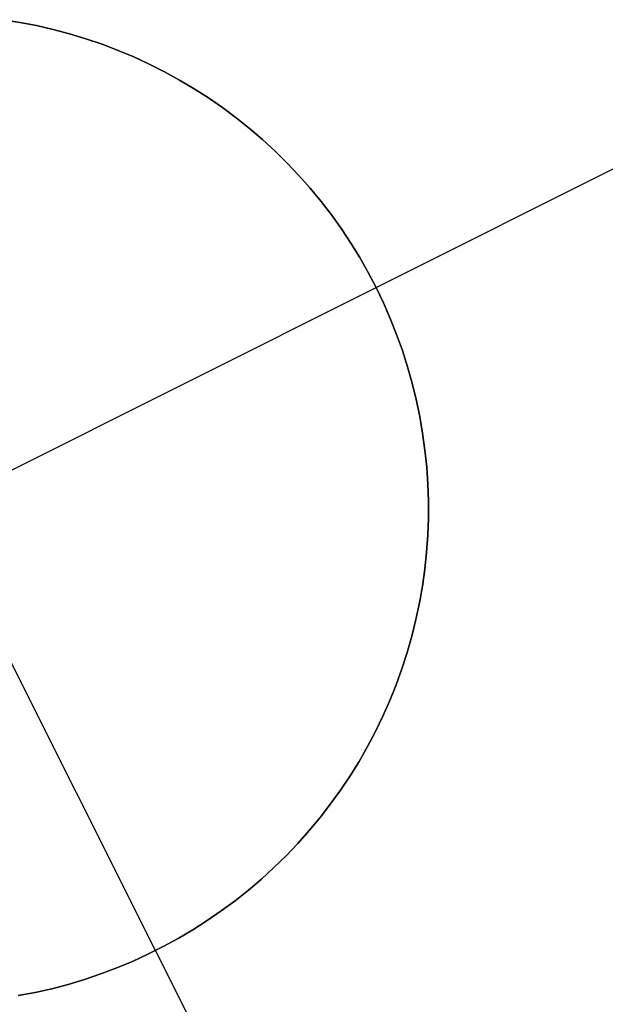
# Model space of a CAD drawing. Header units: millimetres. Extents: x 7986 to 9191, y -11326 to -10283.
# Tile 204 of 256: x 8589.09 to 8590.57, y -10612.06 to -10609.57. Entities that reach past the tile are written whole.
import ezdxf

# ---------------------------------------------------------------- set-up
doc = ezdxf.new("R2010")
doc.units = ezdxf.units.MM
doc.layers.add('color', color=7, linetype='Continuous')

msp = doc.modelspace()

# ---------------------------------------------------------------- linework, layer by layer
at = {"layer": 'color', "color": 254, "true_color": 0xcad1ee}
for p, q in [((8589.0455, -10609.5708, -1.2406), (8589.0882, -10609.5776, -1.2406)), ((8589.0455, -10609.5708, -1.2406), (8589.0882, -10609.5776, -1.2406)), ((8589.0882, -10609.5776, -6.2406), (8589.0455, -10609.5708, -6.2406)), ((8589.0455, -10609.5708, -3.7406), (8589.0882, -10609.5776, -3.7406)), ((8589.0882, -10609.5776, -6.2406), (8589.0455, -10609.5708, -6.2406)), ((8589.0882, -10609.5776, -1.2406), (8589.1305, -10609.5858, -1.2406)), ((8589.0882, -10609.5776, -1.2406), (8589.1305, -10609.5858, -1.2406)), ((8589.1305, -10609.5858, -6.2406), (8589.0882, -10609.5776, -6.2406)), ((8589.0882, -10609.5776, -3.7406), (8589.1305, -10609.5858, -3.7406)), ((8589.1305, -10609.5858, -6.2406), (8589.0882, -10609.5776, -6.2406)), ((8589.1305, -10609.5858, -1.2406), (8589.1726, -10609.5954, -1.2406)), ((8589.1305, -10609.5858, -1.2406), (8589.1726, -10609.5954, -1.2406)), ((8589.1726, -10609.5954, -6.2406), (8589.1305, -10609.5858, -6.2406)), ((8589.1305, -10609.5858, -3.7406), (8589.1726, -10609.5954, -3.7406)), ((8589.1726, -10609.5954, -6.2406), (8589.1305, -10609.5858, -6.2406)), ((8589.1726, -10609.5954, -1.2406), (8589.2143, -10609.6065, -1.2406)), ((8589.1726, -10609.5954, -1.2406), (8589.2143, -10609.6065, -1.2406)), ((8589.2143, -10609.6065, -6.2406), (8589.1726, -10609.5954, -6.2406)), ((8589.1726, -10609.5954, -3.7406), (8589.2143, -10609.6065, -3.7406)), ((8589.2143, -10609.6065, -6.2406), (8589.1726, -10609.5954, -6.2406)), ((8589.2143, -10609.6065, -1.2406), (8589.2556, -10609.6191, -1.2406)), ((8589.2143, -10609.6065, -1.2406), (8589.2556, -10609.6191, -1.2406)), ((8589.2556, -10609.6191, -6.2406), (8589.2143, -10609.6065, -6.2406)), ((8589.2143, -10609.6065, -3.7406), (8589.2556, -10609.6191, -3.7406)), ((8589.2556, -10609.6191, -6.2406), (8589.2143, -10609.6065, -6.2406)), ((8589.2556, -10609.6191, -1.2406), (8589.2964, -10609.633, -1.2406)), ((8589.2556, -10609.6191, -1.2406), (8589.2964, -10609.633, -1.2406)), ((8589.2964, -10609.633, -6.2406), (8589.2556, -10609.6191, -6.2406)), ((8589.2556, -10609.6191, -3.7406), (8589.2964, -10609.633, -3.7406)), ((8589.2964, -10609.633, -6.2406), (8589.2556, -10609.6191, -6.2406)), ((8589.2964, -10609.633, -1.2406), (8589.3367, -10609.6484, -1.2406)), ((8589.2964, -10609.633, -1.2406), (8589.3367, -10609.6484, -1.2406)), ((8589.3367, -10609.6484, -6.2406), (8589.2964, -10609.633, -6.2406)), ((8589.2964, -10609.633, -3.7406), (8589.3367, -10609.6484, -3.7406)), ((8589.3367, -10609.6484, -6.2406), (8589.2964, -10609.633, -6.2406)), ((8589.3367, -10609.6484, -1.2406), (8589.3765, -10609.6651, -1.2406)), ((8589.3367, -10609.6484, -1.2406), (8589.3765, -10609.6651, -1.2406)), ((8589.3765, -10609.6651, -6.2406), (8589.3367, -10609.6484, -6.2406)), ((8589.3367, -10609.6484, -3.7406), (8589.3765, -10609.6651, -3.7406)), ((8589.3765, -10609.6651, -6.2406), (8589.3367, -10609.6484, -6.2406)), ((8589.3765, -10609.6651, -1.2406), (8589.4157, -10609.6833, -1.2406)), ((8589.3765, -10609.6651, -1.2406), (8589.4157, -10609.6833, -1.2406)), ((8589.4157, -10609.6833, -6.2406), (8589.3765, -10609.6651, -6.2406)), ((8589.3765, -10609.6651, -3.7406), (8589.4157, -10609.6833, -3.7406)), ((8589.4157, -10609.6833, -6.2406), (8589.3765, -10609.6651, -6.2406)), ((8589.4317, -10611.9262, -1.2406), (8588.3116, -10609.6911, -1.2406)), ((8589.4157, -10609.6833, -1.2406), (8589.4542, -10609.7027, -1.2406)), ((8589.4157, -10609.6833, -1.2406), (8589.4542, -10609.7027, -1.2406)), ((8589.4542, -10609.7027, -6.2406), (8589.4157, -10609.6833, -6.2406)), ((8589.4157, -10609.6833, -3.7406), (8589.4542, -10609.7027, -3.7406)), ((8589.4542, -10609.7027, -6.2406), (8589.4157, -10609.6833, -6.2406)), ((8589.9892, -10610.2486, -6.2406), (8591.1067, -10609.6885, -6.2406)), ((8589.4542, -10609.7027, -1.2406), (8589.492, -10609.7235, -1.2406)), ((8589.4542, -10609.7027, -1.2406), (8589.492, -10609.7235, -1.2406)), ((8589.492, -10609.7235, -6.2406), (8589.4542, -10609.7027, -6.2406)), ((8589.4542, -10609.7027, -3.7406), (8589.492, -10609.7235, -3.7406)), ((8589.492, -10609.7235, -6.2406), (8589.4542, -10609.7027, -6.2406)), ((8589.492, -10609.7235, -1.2406), (8589.5291, -10609.7455, -1.2406)), ((8589.492, -10609.7235, -1.2406), (8589.5291, -10609.7455, -1.2406)), ((8589.5291, -10609.7455, -6.2406), (8589.492, -10609.7235, -6.2406)), ((8589.492, -10609.7235, -3.7406), (8589.5291, -10609.7455, -3.7406)), ((8589.5291, -10609.7455, -6.2406), (8589.492, -10609.7235, -6.2406)), ((8589.5291, -10609.7455, -1.2406), (8589.5654, -10609.7689, -1.2406)), ((8589.5291, -10609.7455, -1.2406), (8589.5654, -10609.7689, -1.2406)), ((8589.5654, -10609.7689, -6.2406), (8589.5291, -10609.7455, -6.2406)), ((8589.5291, -10609.7455, -3.7406), (8589.5654, -10609.7689, -3.7406)), ((8589.5654, -10609.7689, -6.2406), (8589.5291, -10609.7455, -6.2406)), ((8589.5654, -10609.7689, -1.2406), (8589.6009, -10609.7934, -1.2406)), ((8589.5654, -10609.7689, -1.2406), (8589.6009, -10609.7934, -1.2406)), ((8589.6009, -10609.7934, -6.2406), (8589.5654, -10609.7689, -6.2406)), ((8589.5654, -10609.7689, -3.7406), (8589.6009, -10609.7934, -3.7406)), ((8589.6009, -10609.7934, -6.2406), (8589.5654, -10609.7689, -6.2406)), ((8589.6009, -10609.7934, -1.2406), (8589.6355, -10609.8192, -1.2406)), ((8589.6009, -10609.7934, -1.2406), (8589.6355, -10609.8192, -1.2406)), ((8589.6355, -10609.8192, -6.2406), (8589.6009, -10609.7934, -6.2406)), ((8589.6009, -10609.7934, -3.7406), (8589.6355, -10609.8192, -3.7406)), ((8589.6355, -10609.8192, -6.2406), (8589.6009, -10609.7934, -6.2406)), ((8589.6355, -10609.8192, -1.2406), (8589.6692, -10609.8461, -1.2406)), ((8589.6355, -10609.8192, -1.2406), (8589.6692, -10609.8461, -1.2406)), ((8589.6692, -10609.8461, -6.2406), (8589.6355, -10609.8192, -6.2406)), ((8589.6355, -10609.8192, -3.7406), (8589.6692, -10609.8461, -3.7406)), ((8589.6692, -10609.8461, -6.2406), (8589.6355, -10609.8192, -6.2406)), ((8589.6692, -10609.8461, -1.2406), (8589.7019, -10609.8743, -1.2406)), ((8589.6692, -10609.8461, -1.2406), (8589.7019, -10609.8743, -1.2406)), ((8589.7019, -10609.8743, -6.2406), (8589.6692, -10609.8461, -6.2406)), ((8589.6692, -10609.8461, -3.7406), (8589.7019, -10609.8743, -3.7406)), ((8589.7019, -10609.8743, -6.2406), (8589.6692, -10609.8461, -6.2406)), ((8589.7019, -10609.8743, -1.2406), (8589.7337, -10609.9035, -1.2406)), ((8589.7019, -10609.8743, -1.2406), (8589.7337, -10609.9035, -1.2406)), ((8589.7337, -10609.9035, -6.2406), (8589.7019, -10609.8743, -6.2406)), ((8589.7019, -10609.8743, -3.7406), (8589.7337, -10609.9035, -3.7406)), ((8589.7337, -10609.9035, -6.2406), (8589.7019, -10609.8743, -6.2406)), ((8589.7337, -10609.9035, -1.2406), (8589.7644, -10609.9338, -1.2406)), ((8589.7337, -10609.9035, -1.2406), (8589.7644, -10609.9338, -1.2406)), ((8589.7644, -10609.9338, -6.2406), (8589.7337, -10609.9035, -6.2406)), ((8589.7337, -10609.9035, -3.7406), (8589.7644, -10609.9338, -3.7406)), ((8589.7644, -10609.9338, -6.2406), (8589.7337, -10609.9035, -6.2406)), ((8589.7644, -10609.9338, -1.2406), (8589.7941, -10609.9651, -1.2406)), ((8589.7644, -10609.9338, -1.2406), (8589.7941, -10609.9651, -1.2406)), ((8589.7941, -10609.9651, -6.2406), (8589.7644, -10609.9338, -6.2406)), ((8589.7644, -10609.9338, -3.7406), (8589.7941, -10609.9651, -3.7406)), ((8589.7941, -10609.9651, -6.2406), (8589.7644, -10609.9338, -6.2406)), ((8589.7941, -10609.9651, -1.2406), (8589.8226, -10609.9974, -1.2406)), ((8589.7941, -10609.9651, -1.2406), (8589.8226, -10609.9974, -1.2406)), ((8589.8226, -10609.9974, -6.2406), (8589.7941, -10609.9651, -6.2406)), ((8589.7941, -10609.9651, -3.7406), (8589.8226, -10609.9974, -3.7406)), ((8589.8226, -10609.9974, -6.2406), (8589.7941, -10609.9651, -6.2406)), ((8589.8226, -10609.9974, -1.2406), (8589.8501, -10610.0307, -1.2406)), ((8589.8226, -10609.9974, -1.2406), (8589.8501, -10610.0307, -1.2406)), ((8589.8501, -10610.0307, -6.2406), (8589.8226, -10609.9974, -6.2406)), ((8589.8226, -10609.9974, -3.7406), (8589.8501, -10610.0307, -3.7406)), ((8589.8501, -10610.0307, -6.2406), (8589.8226, -10609.9974, -6.2406)), ((8589.8501, -10610.0307, -1.2406), (8589.8763, -10610.065, -1.2406)), ((8589.8501, -10610.0307, -1.2406), (8589.8763, -10610.065, -1.2406)), ((8589.8763, -10610.065, -6.2406), (8589.8501, -10610.0307, -6.2406)), ((8589.8501, -10610.0307, -3.7406), (8589.8763, -10610.065, -3.7406)), ((8589.8763, -10610.065, -6.2406), (8589.8501, -10610.0307, -6.2406)), ((8589.8763, -10610.065, -1.2406), (8589.9014, -10610.1001, -1.2406)), ((8589.8763, -10610.065, -1.2406), (8589.9014, -10610.1001, -1.2406)), ((8589.9014, -10610.1001, -6.2406), (8589.8763, -10610.065, -6.2406)), ((8589.8763, -10610.065, -3.7406), (8589.9014, -10610.1001, -3.7406)), ((8589.9014, -10610.1001, -6.2406), (8589.8763, -10610.065, -6.2406)), ((8589.9014, -10610.1001, -1.2406), (8589.9253, -10610.1361, -1.2406)), ((8589.9014, -10610.1001, -1.2406), (8589.9253, -10610.1361, -1.2406)), ((8589.9253, -10610.1361, -6.2406), (8589.9014, -10610.1001, -6.2406)), ((8589.9014, -10610.1001, -3.7406), (8589.9253, -10610.1361, -3.7406)), ((8589.9253, -10610.1361, -6.2406), (8589.9014, -10610.1001, -6.2406)), ((8589.9253, -10610.1361, -1.2406), (8589.9479, -10610.1728, -1.2406)), ((8589.9253, -10610.1361, -1.2406), (8589.9479, -10610.1728, -1.2406)), ((8589.9479, -10610.1728, -6.2406), (8589.9253, -10610.1361, -6.2406)), ((8589.9253, -10610.1361, -3.7406), (8589.9479, -10610.1728, -3.7406)), ((8589.9479, -10610.1728, -6.2406), (8589.9253, -10610.1361, -6.2406)), ((8589.9479, -10610.1728, -1.2406), (8589.9692, -10610.2104, -1.2406)), ((8589.9479, -10610.1728, -1.2406), (8589.9692, -10610.2104, -1.2406)), ((8589.9692, -10610.2104, -6.2406), (8589.9479, -10610.1728, -6.2406)), ((8589.9479, -10610.1728, -3.7406), (8589.9692, -10610.2104, -3.7406)), ((8589.9692, -10610.2104, -6.2406), (8589.9479, -10610.1728, -6.2406)), ((8589.9692, -10610.2104, -1.2406), (8589.9892, -10610.2486, -1.2406)), ((8589.9692, -10610.2104, -1.2406), (8589.9892, -10610.2486, -1.2406)), ((8589.9892, -10610.2486, -6.2406), (8589.9692, -10610.2104, -6.2406)), ((8589.9692, -10610.2104, -3.7406), (8589.9892, -10610.2486, -3.7406)), ((8589.9892, -10610.2486, -6.2406), (8589.9692, -10610.2104, -6.2406)), ((8587.7541, -10611.3687, -1.2406), (8589.9892, -10610.2486, -1.2406)), ((8589.9892, -10610.2486, -1.2406), (8590.0078, -10610.2875, -1.2406)), ((8589.9892, -10610.2486, -6.2406), (8589.9892, -10610.2486, -1.2406)), ((8590.0078, -10610.2875, -6.2406), (8589.9892, -10610.2486, -6.2406)), ((8589.9892, -10610.2486, -1.2406), (8590.0078, -10610.2875, -1.2406)), ((8589.9892, -10610.2486, -6.2406), (8589.9892, -10610.2486, -1.2406)), ((8590.0078, -10610.2875, -6.2406), (8589.9892, -10610.2486, -6.2406)), ((8589.9892, -10610.2486, -3.7406), (8590.0078, -10610.2875, -3.7406)), ((8590.0078, -10610.2875, -1.2406), (8590.0251, -10610.327, -1.2406)), ((8590.0251, -10610.327, -6.2406), (8590.0078, -10610.2875, -6.2406)), ((8590.0078, -10610.2875, -1.2406), (8590.0251, -10610.327, -1.2406)), ((8590.0251, -10610.327, -6.2406), (8590.0078, -10610.2875, -6.2406)), ((8590.0078, -10610.2875, -3.7406), (8590.0251, -10610.327, -3.7406)), ((8590.0251, -10610.327, -1.2406), (8590.0411, -10610.3671, -1.2406)), ((8590.0411, -10610.3671, -6.2406), (8590.0251, -10610.327, -6.2406)), ((8590.0251, -10610.327, -1.2406), (8590.0411, -10610.3671, -1.2406)), ((8590.0411, -10610.3671, -6.2406), (8590.0251, -10610.327, -6.2406)), ((8590.0251, -10610.327, -3.7406), (8590.0411, -10610.3671, -3.7406)), ((8590.0411, -10610.3671, -1.2406), (8590.0556, -10610.4078, -1.2406)), ((8590.0556, -10610.4078, -6.2406), (8590.0411, -10610.3671, -6.2406)), ((8590.0411, -10610.3671, -1.2406), (8590.0556, -10610.4078, -1.2406)), ((8590.0556, -10610.4078, -6.2406), (8590.0411, -10610.3671, -6.2406)), ((8590.0411, -10610.3671, -3.7406), (8590.0556, -10610.4078, -3.7406)), ((8590.0556, -10610.4078, -1.2406), (8590.0687, -10610.4489, -1.2406)), ((8590.0687, -10610.4489, -6.2406), (8590.0556, -10610.4078, -6.2406)), ((8590.0556, -10610.4078, -1.2406), (8590.0687, -10610.4489, -1.2406)), ((8590.0687, -10610.4489, -6.2406), (8590.0556, -10610.4078, -6.2406)), ((8590.0556, -10610.4078, -3.7406), (8590.0687, -10610.4489, -3.7406)), ((8590.0687, -10610.4489, -1.2406), (8590.0804, -10610.4904, -1.2406)), ((8590.0804, -10610.4904, -6.2406), (8590.0687, -10610.4489, -6.2406)), ((8590.0687, -10610.4489, -1.2406), (8590.0804, -10610.4904, -1.2406)), ((8590.0804, -10610.4904, -6.2406), (8590.0687, -10610.4489, -6.2406)), ((8590.0687, -10610.4489, -3.7406), (8590.0804, -10610.4904, -3.7406)), ((8590.0804, -10610.4904, -1.2406), (8590.0907, -10610.5323, -1.2406)), ((8590.0907, -10610.5323, -6.2406), (8590.0804, -10610.4904, -6.2406)), ((8590.0804, -10610.4904, -1.2406), (8590.0907, -10610.5323, -1.2406)), ((8590.0907, -10610.5323, -6.2406), (8590.0804, -10610.4904, -6.2406)), ((8590.0804, -10610.4904, -3.7406), (8590.0907, -10610.5323, -3.7406)), ((8590.0907, -10610.5323, -1.2406), (8590.0995, -10610.5746, -1.2406)), ((8590.0995, -10610.5746, -6.2406), (8590.0907, -10610.5323, -6.2406)), ((8590.0907, -10610.5323, -1.2406), (8590.0995, -10610.5746, -1.2406)), ((8590.0995, -10610.5746, -6.2406), (8590.0907, -10610.5323, -6.2406)), ((8590.0907, -10610.5323, -3.7406), (8590.0995, -10610.5746, -3.7406)), ((8590.0995, -10610.5746, -1.2406), (8590.1069, -10610.6171, -1.2406)), ((8590.1069, -10610.6171, -6.2406), (8590.0995, -10610.5746, -6.2406)), ((8590.0995, -10610.5746, -1.2406), (8590.1069, -10610.6171, -1.2406)), ((8590.1069, -10610.6171, -6.2406), (8590.0995, -10610.5746, -6.2406)), ((8590.0995, -10610.5746, -3.7406), (8590.1069, -10610.6171, -3.7406)), ((8590.1069, -10610.6171, -1.2406), (8590.1127, -10610.6598, -1.2406)), ((8590.1127, -10610.6598, -6.2406), (8590.1069, -10610.6171, -6.2406)), ((8590.1069, -10610.6171, -1.2406), (8590.1127, -10610.6598, -1.2406)), ((8590.1127, -10610.6598, -6.2406), (8590.1069, -10610.6171, -6.2406)), ((8590.1069, -10610.6171, -3.7406), (8590.1127, -10610.6598, -3.7406)), ((8590.1127, -10610.6598, -1.2406), (8590.1171, -10610.7028, -1.2406)), ((8590.1171, -10610.7028, -6.2406), (8590.1127, -10610.6598, -6.2406)), ((8590.1127, -10610.6598, -1.2406), (8590.1171, -10610.7028, -1.2406)), ((8590.1171, -10610.7028, -6.2406), (8590.1127, -10610.6598, -6.2406)), ((8590.1127, -10610.6598, -3.7406), (8590.1171, -10610.7028, -3.7406)), ((8590.1171, -10610.7028, -1.2406), (8590.1201, -10610.7458, -1.2406)), ((8590.1201, -10610.7458, -6.2406), (8590.1171, -10610.7028, -6.2406)), ((8590.1171, -10610.7028, -1.2406), (8590.1201, -10610.7458, -1.2406)), ((8590.1201, -10610.7458, -6.2406), (8590.1171, -10610.7028, -6.2406)), ((8590.1171, -10610.7028, -3.7406), (8590.1201, -10610.7458, -3.7406)), ((8590.1201, -10610.7458, -1.2406), (8590.1215, -10610.7889, -1.2406)), ((8590.1215, -10610.7889, -6.2406), (8590.1201, -10610.7458, -6.2406)), ((8590.1201, -10610.7458, -1.2406), (8590.1215, -10610.7889, -1.2406)), ((8590.1215, -10610.7889, -6.2406), (8590.1201, -10610.7458, -6.2406)), ((8590.1201, -10610.7458, -3.7406), (8590.1215, -10610.7889, -3.7406)), ((8590.1215, -10610.7889, -1.2406), (8590.1214, -10610.8321, -1.2406)), ((8590.1214, -10610.8321, -6.2406), (8590.1215, -10610.7889, -6.2406)), ((8590.1215, -10610.7889, -1.2406), (8590.1214, -10610.8321, -1.2406)), ((8590.1214, -10610.8321, -6.2406), (8590.1215, -10610.7889, -6.2406)), ((8590.1215, -10610.7889, -3.7406), (8590.1214, -10610.8321, -3.7406)), ((8590.1214, -10610.8321, -1.2406), (8590.1199, -10610.8752, -1.2406)), ((8590.1199, -10610.8752, -6.2406), (8590.1214, -10610.8321, -6.2406)), ((8590.1214, -10610.8321, -1.2406), (8590.1199, -10610.8752, -1.2406)), ((8590.1199, -10610.8752, -6.2406), (8590.1214, -10610.8321, -6.2406)), ((8590.1214, -10610.8321, -3.7406), (8590.1199, -10610.8752, -3.7406)), ((8590.1199, -10610.8752, -1.2406), (8590.1168, -10610.9183, -1.2406)), ((8590.1168, -10610.9183, -6.2406), (8590.1199, -10610.8752, -6.2406)), ((8590.1199, -10610.8752, -1.2406), (8590.1168, -10610.9183, -1.2406)), ((8590.1168, -10610.9183, -6.2406), (8590.1199, -10610.8752, -6.2406)), ((8590.1199, -10610.8752, -3.7406), (8590.1168, -10610.9183, -3.7406)), ((8590.1168, -10610.9183, -1.2406), (8590.1123, -10610.9612, -1.2406)), ((8590.1123, -10610.9612, -6.2406), (8590.1168, -10610.9183, -6.2406)), ((8590.1168, -10610.9183, -1.2406), (8590.1123, -10610.9612, -1.2406)), ((8590.1123, -10610.9612, -6.2406), (8590.1168, -10610.9183, -6.2406)), ((8590.1168, -10610.9183, -3.7406), (8590.1123, -10610.9612, -3.7406)), ((8590.1123, -10610.9612, -1.2406), (8590.1063, -10611.0039, -1.2406)), ((8590.1063, -10611.0039, -6.2406), (8590.1123, -10610.9612, -6.2406)), ((8590.1123, -10610.9612, -1.2406), (8590.1063, -10611.0039, -1.2406)), ((8590.1063, -10611.0039, -6.2406), (8590.1123, -10610.9612, -6.2406)), ((8590.1123, -10610.9612, -3.7406), (8590.1063, -10611.0039, -3.7406)), ((8590.1063, -10611.0039, -1.2406), (8590.0988, -10611.0464, -1.2406)), ((8590.0988, -10611.0464, -6.2406), (8590.1063, -10611.0039, -6.2406)), ((8590.1063, -10611.0039, -1.2406), (8590.0988, -10611.0464, -1.2406)), ((8590.0988, -10611.0464, -6.2406), (8590.1063, -10611.0039, -6.2406)), ((8590.1063, -10611.0039, -3.7406), (8590.0988, -10611.0464, -3.7406)), ((8590.0988, -10611.0464, -1.2406), (8590.0899, -10611.0886, -1.2406)), ((8590.0899, -10611.0886, -6.2406), (8590.0988, -10611.0464, -6.2406)), ((8590.0988, -10611.0464, -1.2406), (8590.0899, -10611.0886, -1.2406)), ((8590.0899, -10611.0886, -6.2406), (8590.0988, -10611.0464, -6.2406)), ((8590.0988, -10611.0464, -3.7406), (8590.0899, -10611.0886, -3.7406)), ((8590.0899, -10611.0886, -1.2406), (8590.0795, -10611.1305, -1.2406)), ((8590.0795, -10611.1305, -6.2406), (8590.0899, -10611.0886, -6.2406)), ((8590.0899, -10611.0886, -1.2406), (8590.0795, -10611.1305, -1.2406)), ((8590.0795, -10611.1305, -6.2406), (8590.0899, -10611.0886, -6.2406)), ((8590.0899, -10611.0886, -3.7406), (8590.0795, -10611.1305, -3.7406)), ((8590.0795, -10611.1305, -1.2406), (8590.0677, -10611.172, -1.2406)), ((8590.0677, -10611.172, -6.2406), (8590.0795, -10611.1305, -6.2406)), ((8590.0795, -10611.1305, -1.2406), (8590.0677, -10611.172, -1.2406)), ((8590.0677, -10611.172, -6.2406), (8590.0795, -10611.1305, -6.2406)), ((8590.0795, -10611.1305, -3.7406), (8590.0677, -10611.172, -3.7406)), ((8590.0677, -10611.172, -1.2406), (8590.0544, -10611.2131, -1.2406)), ((8590.0544, -10611.2131, -6.2406), (8590.0677, -10611.172, -6.2406)), ((8590.0677, -10611.172, -1.2406), (8590.0544, -10611.2131, -1.2406)), ((8590.0544, -10611.2131, -6.2406), (8590.0677, -10611.172, -6.2406)), ((8590.0677, -10611.172, -3.7406), (8590.0544, -10611.2131, -3.7406)), ((8590.0544, -10611.2131, -1.2406), (8590.0398, -10611.2536, -1.2406)), ((8590.0398, -10611.2536, -6.2406), (8590.0544, -10611.2131, -6.2406)), ((8590.0544, -10611.2131, -1.2406), (8590.0398, -10611.2536, -1.2406)), ((8590.0398, -10611.2536, -6.2406), (8590.0544, -10611.2131, -6.2406)), ((8590.0544, -10611.2131, -3.7406), (8590.0398, -10611.2536, -3.7406)), ((8590.0398, -10611.2536, -1.2406), (8590.0237, -10611.2937, -1.2406)), ((8590.0237, -10611.2937, -6.2406), (8590.0398, -10611.2536, -6.2406)), ((8590.0398, -10611.2536, -1.2406), (8590.0237, -10611.2937, -1.2406)), ((8590.0237, -10611.2937, -6.2406), (8590.0398, -10611.2536, -6.2406)), ((8590.0398, -10611.2536, -3.7406), (8590.0237, -10611.2937, -3.7406)), ((8590.0237, -10611.2937, -1.2406), (8590.0063, -10611.3332, -1.2406)), ((8590.0063, -10611.3332, -6.2406), (8590.0237, -10611.2937, -6.2406)), ((8590.0237, -10611.2937, -1.2406), (8590.0063, -10611.3332, -1.2406)), ((8590.0063, -10611.3332, -6.2406), (8590.0237, -10611.2937, -6.2406)), ((8590.0237, -10611.2937, -3.7406), (8590.0063, -10611.3332, -3.7406)), ((8590.0063, -10611.3332, -1.2406), (8589.9875, -10611.372, -1.2406)), ((8589.9875, -10611.372, -6.2406), (8590.0063, -10611.3332, -6.2406)), ((8590.0063, -10611.3332, -1.2406), (8589.9875, -10611.372, -1.2406)), ((8589.9875, -10611.372, -6.2406), (8590.0063, -10611.3332, -6.2406)), ((8590.0063, -10611.3332, -3.7406), (8589.9875, -10611.372, -3.7406)), ((8589.9875, -10611.372, -1.2406), (8589.9674, -10611.4102, -1.2406)), ((8589.9674, -10611.4102, -6.2406), (8589.9875, -10611.372, -6.2406)), ((8589.9875, -10611.372, -1.2406), (8589.9674, -10611.4102, -1.2406)), ((8589.9674, -10611.4102, -6.2406), (8589.9875, -10611.372, -6.2406)), ((8589.9875, -10611.372, -3.7406), (8589.9674, -10611.4102, -3.7406)), ((8589.9674, -10611.4102, -1.2406), (8589.946, -10611.4477, -1.2406)), ((8589.946, -10611.4477, -6.2406), (8589.9674, -10611.4102, -6.2406)), ((8589.9674, -10611.4102, -1.2406), (8589.946, -10611.4477, -1.2406)), ((8589.946, -10611.4477, -6.2406), (8589.9674, -10611.4102, -6.2406)), ((8589.9674, -10611.4102, -3.7406), (8589.946, -10611.4477, -3.7406)), ((8589.946, -10611.4477, -1.2406), (8589.9233, -10611.4844, -1.2406)), ((8589.9233, -10611.4844, -6.2406), (8589.946, -10611.4477, -6.2406)), ((8589.946, -10611.4477, -1.2406), (8589.9233, -10611.4844, -1.2406)), ((8589.9233, -10611.4844, -6.2406), (8589.946, -10611.4477, -6.2406)), ((8589.946, -10611.4477, -3.7406), (8589.9233, -10611.4844, -3.7406)), ((8589.9233, -10611.4844, -1.2406), (8589.8993, -10611.5203, -1.2406)), ((8589.8993, -10611.5203, -6.2406), (8589.9233, -10611.4844, -6.2406)), ((8589.9233, -10611.4844, -1.2406), (8589.8993, -10611.5203, -1.2406)), ((8589.8993, -10611.5203, -6.2406), (8589.9233, -10611.4844, -6.2406)), ((8589.9233, -10611.4844, -3.7406), (8589.8993, -10611.5203, -3.7406)), ((8589.8993, -10611.5203, -1.2406), (8589.8741, -10611.5553, -1.2406)), ((8589.8741, -10611.5553, -6.2406), (8589.8993, -10611.5203, -6.2406)), ((8589.8993, -10611.5203, -1.2406), (8589.8741, -10611.5553, -1.2406)), ((8589.8741, -10611.5553, -6.2406), (8589.8993, -10611.5203, -6.2406)), ((8589.8993, -10611.5203, -3.7406), (8589.8741, -10611.5553, -3.7406)), ((8589.8741, -10611.5553, -1.2406), (8589.8478, -10611.5895, -1.2406)), ((8589.8478, -10611.5895, -6.2406), (8589.8741, -10611.5553, -6.2406)), ((8589.8741, -10611.5553, -1.2406), (8589.8478, -10611.5895, -1.2406)), ((8589.8478, -10611.5895, -6.2406), (8589.8741, -10611.5553, -6.2406)), ((8589.8741, -10611.5553, -3.7406), (8589.8478, -10611.5895, -3.7406)), ((8589.8478, -10611.5895, -1.2406), (8589.8202, -10611.6227, -1.2406)), ((8589.8202, -10611.6227, -6.2406), (8589.8478, -10611.5895, -6.2406)), ((8589.8478, -10611.5895, -1.2406), (8589.8202, -10611.6227, -1.2406)), ((8589.8202, -10611.6227, -6.2406), (8589.8478, -10611.5895, -6.2406)), ((8589.8478, -10611.5895, -3.7406), (8589.8202, -10611.6227, -3.7406)), ((8589.8202, -10611.6227, -1.2406), (8589.7916, -10611.655, -1.2406)), ((8589.7916, -10611.655, -6.2406), (8589.8202, -10611.6227, -6.2406)), ((8589.8202, -10611.6227, -1.2406), (8589.7916, -10611.655, -1.2406)), ((8589.7916, -10611.655, -6.2406), (8589.8202, -10611.6227, -6.2406)), ((8589.8202, -10611.6227, -3.7406), (8589.7916, -10611.655, -3.7406)), ((8589.7916, -10611.655, -1.2406), (8589.7618, -10611.6862, -1.2406)), ((8589.7618, -10611.6862, -6.2406), (8589.7916, -10611.655, -6.2406)), ((8589.7916, -10611.655, -1.2406), (8589.7618, -10611.6862, -1.2406)), ((8589.7618, -10611.6862, -6.2406), (8589.7916, -10611.655, -6.2406)), ((8589.7916, -10611.655, -3.7406), (8589.7618, -10611.6862, -3.7406)), ((8589.7618, -10611.6862, -1.2406), (8589.731, -10611.7164, -1.2406)), ((8589.731, -10611.7164, -6.2406), (8589.7618, -10611.6862, -6.2406)), ((8589.7618, -10611.6862, -1.2406), (8589.731, -10611.7164, -1.2406)), ((8589.731, -10611.7164, -6.2406), (8589.7618, -10611.6862, -6.2406)), ((8589.7618, -10611.6862, -3.7406), (8589.731, -10611.7164, -3.7406)), ((8589.731, -10611.7164, -1.2406), (8589.6992, -10611.7455, -1.2406)), ((8589.6992, -10611.7455, -6.2406), (8589.731, -10611.7164, -6.2406)), ((8589.731, -10611.7164, -1.2406), (8589.6992, -10611.7455, -1.2406)), ((8589.6992, -10611.7455, -6.2406), (8589.731, -10611.7164, -6.2406)), ((8589.731, -10611.7164, -3.7406), (8589.6992, -10611.7455, -3.7406)), ((8589.6992, -10611.7455, -1.2406), (8589.6663, -10611.7735, -1.2406)), ((8589.6663, -10611.7735, -6.2406), (8589.6992, -10611.7455, -6.2406)), ((8589.6992, -10611.7455, -1.2406), (8589.6663, -10611.7735, -1.2406)), ((8589.6663, -10611.7735, -6.2406), (8589.6992, -10611.7455, -6.2406)), ((8589.6992, -10611.7455, -3.7406), (8589.6663, -10611.7735, -3.7406)), ((8589.6663, -10611.7735, -1.2406), (8589.6325, -10611.8004, -1.2406)), ((8589.6325, -10611.8004, -6.2406), (8589.6663, -10611.7735, -6.2406)), ((8589.6663, -10611.7735, -1.2406), (8589.6325, -10611.8004, -1.2406)), ((8589.6325, -10611.8004, -6.2406), (8589.6663, -10611.7735, -6.2406)), ((8589.6663, -10611.7735, -3.7406), (8589.6325, -10611.8004, -3.7406)), ((8589.6325, -10611.8004, -1.2406), (8589.5979, -10611.8261, -1.2406)), ((8589.5979, -10611.8261, -6.2406), (8589.6325, -10611.8004, -6.2406)), ((8589.6325, -10611.8004, -1.2406), (8589.5979, -10611.8261, -1.2406)), ((8589.5979, -10611.8261, -6.2406), (8589.6325, -10611.8004, -6.2406)), ((8589.6325, -10611.8004, -3.7406), (8589.5979, -10611.8261, -3.7406)), ((8589.5979, -10611.8261, -1.2406), (8589.5623, -10611.8505, -1.2406)), ((8589.5623, -10611.8505, -6.2406), (8589.5979, -10611.8261, -6.2406)), ((8589.5979, -10611.8261, -1.2406), (8589.5623, -10611.8505, -1.2406)), ((8589.5623, -10611.8505, -6.2406), (8589.5979, -10611.8261, -6.2406)), ((8589.5979, -10611.8261, -3.7406), (8589.5623, -10611.8505, -3.7406)), ((8589.5623, -10611.8505, -1.2406), (8589.5259, -10611.8737, -1.2406)), ((8589.5259, -10611.8737, -6.2406), (8589.5623, -10611.8505, -6.2406)), ((8589.5623, -10611.8505, -1.2406), (8589.5259, -10611.8737, -1.2406)), ((8589.5259, -10611.8737, -6.2406), (8589.5623, -10611.8505, -6.2406)), ((8589.5623, -10611.8505, -3.7406), (8589.5259, -10611.8737, -3.7406)), ((8589.5259, -10611.8737, -1.2406), (8589.4888, -10611.8957, -1.2406)), ((8589.4888, -10611.8957, -6.2406), (8589.5259, -10611.8737, -6.2406)), ((8589.5259, -10611.8737, -1.2406), (8589.4888, -10611.8957, -1.2406)), ((8589.4888, -10611.8957, -6.2406), (8589.5259, -10611.8737, -6.2406)), ((8589.5259, -10611.8737, -3.7406), (8589.4888, -10611.8957, -3.7406)), ((8589.4888, -10611.8957, -1.2406), (8589.4509, -10611.9163, -1.2406)), ((8589.4509, -10611.9163, -6.2406), (8589.4888, -10611.8957, -6.2406)), ((8589.4888, -10611.8957, -1.2406), (8589.4509, -10611.9163, -1.2406)), ((8589.4509, -10611.9163, -6.2406), (8589.4888, -10611.8957, -6.2406)), ((8589.4888, -10611.8957, -3.7406), (8589.4509, -10611.9163, -3.7406)), ((8589.4123, -10611.9357, -1.2406), (8589.3731, -10611.9537, -1.2406)), ((8589.3731, -10611.9537, -6.2406), (8589.4123, -10611.9357, -6.2406)), ((8589.4123, -10611.9357, -1.2406), (8589.3731, -10611.9537, -1.2406)), ((8589.3731, -10611.9537, -6.2406), (8589.4123, -10611.9357, -6.2406)), ((8589.4123, -10611.9357, -3.7406), (8589.3731, -10611.9537, -3.7406)), ((8589.4509, -10611.9163, -1.2406), (8589.4123, -10611.9357, -1.2406)), ((8589.4123, -10611.9357, -6.2406), (8589.4509, -10611.9163, -6.2406)), ((8589.4509, -10611.9163, -1.2406), (8589.4123, -10611.9357, -1.2406)), ((8589.4123, -10611.9357, -6.2406), (8589.4509, -10611.9163, -6.2406)), ((8589.4509, -10611.9163, -3.7406), (8589.4123, -10611.9357, -3.7406)), ((8589.9918, -10613.0437, -6.2406), (8589.4317, -10611.9262, -6.2406)), ((8589.4317, -10611.9262, -1.2406), (8589.4317, -10611.9262, -6.2406)), ((8589.3731, -10611.9537, -1.2406), (8589.3333, -10611.9703, -1.2406)), ((8589.3333, -10611.9703, -6.2406), (8589.3731, -10611.9537, -6.2406)), ((8589.3731, -10611.9537, -1.2406), (8589.3333, -10611.9703, -1.2406)), ((8589.3333, -10611.9703, -6.2406), (8589.3731, -10611.9537, -6.2406)), ((8589.3731, -10611.9537, -3.7406), (8589.3333, -10611.9703, -3.7406)), ((8589.2929, -10611.9855, -1.2406), (8589.252, -10611.9994, -1.2406)), ((8589.252, -10611.9994, -6.2406), (8589.2929, -10611.9855, -6.2406)), ((8589.2929, -10611.9855, -1.2406), (8589.252, -10611.9994, -1.2406)), ((8589.252, -10611.9994, -6.2406), (8589.2929, -10611.9855, -6.2406)), ((8589.2929, -10611.9855, -3.7406), (8589.252, -10611.9994, -3.7406)), ((8589.3333, -10611.9703, -1.2406), (8589.2929, -10611.9855, -1.2406)), ((8589.2929, -10611.9855, -6.2406), (8589.3333, -10611.9703, -6.2406)), ((8589.3333, -10611.9703, -1.2406), (8589.2929, -10611.9855, -1.2406)), ((8589.2929, -10611.9855, -6.2406), (8589.3333, -10611.9703, -6.2406)), ((8589.3333, -10611.9703, -3.7406), (8589.2929, -10611.9855, -3.7406)), ((8589.2107, -10612.0118, -1.2406), (8589.169, -10612.0228, -1.2406)), ((8589.169, -10612.0228, -6.2406), (8589.2107, -10612.0118, -6.2406)), ((8589.2107, -10612.0118, -1.2406), (8589.169, -10612.0228, -1.2406)), ((8589.169, -10612.0228, -6.2406), (8589.2107, -10612.0118, -6.2406)), ((8589.2107, -10612.0118, -3.7406), (8589.169, -10612.0228, -3.7406)), ((8589.252, -10611.9994, -1.2406), (8589.2107, -10612.0118, -1.2406)), ((8589.2107, -10612.0118, -6.2406), (8589.252, -10611.9994, -6.2406)), ((8589.252, -10611.9994, -1.2406), (8589.2107, -10612.0118, -1.2406)), ((8589.2107, -10612.0118, -6.2406), (8589.252, -10611.9994, -6.2406)), ((8589.252, -10611.9994, -3.7406), (8589.2107, -10612.0118, -3.7406)), ((8589.1269, -10612.0323, -1.2406), (8589.0845, -10612.0404, -1.2406)), ((8589.0845, -10612.0404, -6.2406), (8589.1269, -10612.0323, -6.2406)), ((8589.1269, -10612.0323, -1.2406), (8589.0845, -10612.0404, -1.2406)), ((8589.0845, -10612.0404, -6.2406), (8589.1269, -10612.0323, -6.2406)), ((8589.1269, -10612.0323, -3.7406), (8589.0845, -10612.0404, -3.7406)), ((8589.169, -10612.0228, -1.2406), (8589.1269, -10612.0323, -1.2406)), ((8589.1269, -10612.0323, -6.2406), (8589.169, -10612.0228, -6.2406)), ((8589.169, -10612.0228, -1.2406), (8589.1269, -10612.0323, -1.2406)), ((8589.1269, -10612.0323, -6.2406), (8589.169, -10612.0228, -6.2406)), ((8589.169, -10612.0228, -3.7406), (8589.1269, -10612.0323, -3.7406))]:
    msp.add_line(p, q, dxfattribs=at)

doc.saveas('drawing.dxf')
